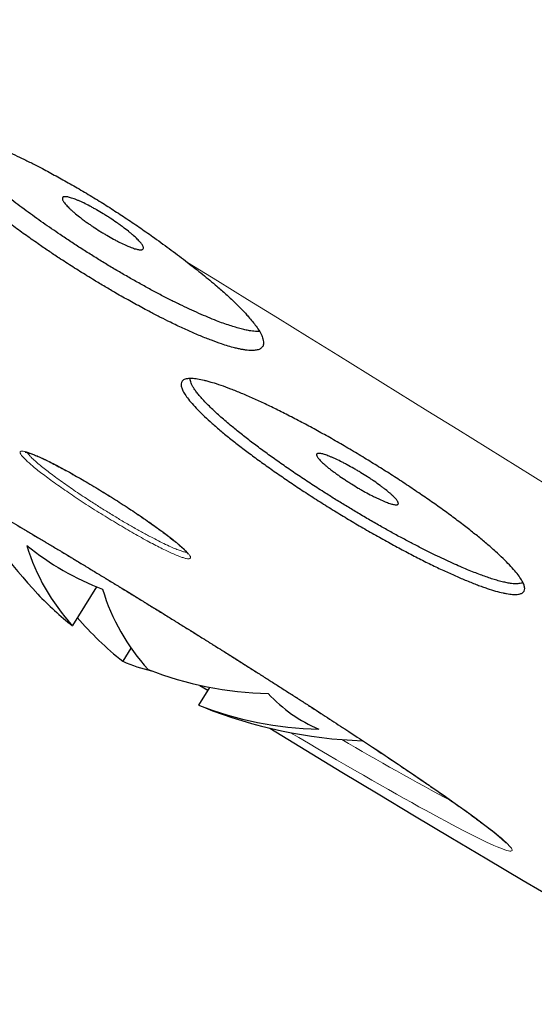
# Model space of a CAD drawing. Header units: millimetres. Extents: x 8 to 587, y 12 to 540.
# Tile 155 of 256: x 461.69 to 467.08, y 178.59 to 188.89. Entities that reach past the tile are written whole.
import ezdxf

# ---------------------------------------------------------------- set-up
doc = ezdxf.new("R2010")
doc.units = ezdxf.units.MM

msp = doc.modelspace()

# ---------------------------------------------------------------- linework, layer by layer
at = {"color": 7, "linetype": 'Continuous', "lineweight": 30}
for p, q in [((462.492, 182.957), (462.24, 182.551)), ((462.853, 182.315), (462.768, 182.178)), ((463.676, 181.905), (463.562, 181.72)), ((463.575, 181.925), (463.657, 181.875)), ((463.562, 181.72), (463.609, 181.7))]:
    msp.add_line(p, q, dxfattribs=at)
at = {"color": 252, "linetype": 'Continuous', "lineweight": 0, "flags": 128}
for points in [[(463.444, 186.351), (463.759, 186.158), (464.073, 185.964), (464.388, 185.77), (464.703, 185.575), (465.018, 185.381), (465.332, 185.186), (465.647, 184.991), (465.961, 184.796), (466.275, 184.601), (466.589, 184.406), (466.903, 184.211), (467.216, 184.016), (467.528, 183.821), (467.841, 183.626), (468.152, 183.431), (468.463, 183.236)], [(461.647, 183.61), (461.75, 183.55), (461.854, 183.488), (461.958, 183.425), (462.064, 183.362), (462.171, 183.298), (462.279, 183.233), (462.388, 183.167), (462.497, 183.101), (462.607, 183.034), (462.717, 182.967), (462.828, 182.9), (462.939, 182.832), (463.05, 182.763), (463.161, 182.695), (463.272, 182.626), (463.383, 182.557), (463.494, 182.488), (463.604, 182.42), (463.714, 182.351), (463.824, 182.282), (463.933, 182.214), (464.041, 182.145), (464.148, 182.077), (464.255, 182.01), (464.36, 181.943), (464.464, 181.876), (464.567, 181.81), (464.669, 181.745), (464.77, 181.68), (464.869, 181.616), (464.966, 181.553), (465.062, 181.49), (465.156, 181.429), (465.248, 181.368), (465.338, 181.309), (465.427, 181.25), (465.513, 181.193), (465.597, 181.137), (465.679, 181.082), (465.759, 181.028), (465.836, 180.975), (465.911, 180.924), (465.983, 180.875), (466.053, 180.826), (466.121, 180.78), (466.185, 180.735), (466.247, 180.691), (466.306, 180.649), (466.362, 180.609), (466.415, 180.57), (466.466, 180.533), (466.513, 180.498), (466.557, 180.465), (466.599, 180.433), (466.637, 180.403), (466.672, 180.376), (466.704, 180.35), (466.732, 180.326), (466.758, 180.304), (466.78, 180.283), (466.799, 180.265), (466.814, 180.249), (466.827, 180.235), (466.836, 180.223), (466.841, 180.213), (466.844, 180.205), (466.843, 180.199), (466.838, 180.195), (466.831, 180.193), (466.82, 180.193), (466.806, 180.196), (466.788, 180.2), (466.767, 180.206), (466.743, 180.215), (466.716, 180.225), (466.686, 180.238), (466.652, 180.252), (466.615, 180.269), (466.575, 180.287), (466.532, 180.308), (466.486, 180.33), (466.437, 180.355), (466.385, 180.381), (466.33, 180.409), (466.272, 180.439), (466.211, 180.471), (466.148, 180.505), (466.082, 180.54), (466.013, 180.577), (465.942, 180.616), (465.868, 180.657), (465.792, 180.699), (465.713, 180.743), (465.632, 180.789), (465.549, 180.836), (465.463, 180.884), (465.376, 180.934), (465.286, 180.985), (465.195, 181.038), (465.101, 181.092), (465.006, 181.147), (464.91, 181.204), (464.811, 181.261), (464.711, 181.32), (464.61, 181.38), (464.523, 181.431)]]:
    msp.add_lwpolyline(points, dxfattribs=at)
at = {"color": 7, "linetype": 'Continuous', "lineweight": 30}
for centre, radius, start, end in [((465.442, 186.244), 4.9, 208.4797, 223.3661), ((463.64, 185.722), 2.994, 231.1944, 248.7931), ((463.836, 184.013), 2.164, 196.7585, 222.5101), ((464.602, 183.54), 2.134, 196.5736, 222.695), ((464.262, 185.128), 3.276, 223.3529, 231.8982), ((464.798, 184.766), 3.289, 220.3699, 231.8845), ((463.445, 183.72), 1.684, 246.3098, 257.0649), ((464.348, 185.389), 3.548, 248.2621, 269.0793), ((465.401, 182.853), 1.502, 222.3708, 247.21), ((464.873, 185.001), 3.533, 248.2175, 269.1239), ((465.442, 186.244), 4.9, 248.0263, 268.0786), ((583.168, 376.603), 228.478, 238.65207, 245.7479)]:
    msp.add_arc(centre, radius, start, end, dxfattribs=at)
at = {"color": 252, "linetype": 'Continuous', "lineweight": 0}
msp.add_arc((481.668, 209.692), 32.842, 239.6215, 241.9267, dxfattribs=at)
for points, knots in [([(436.363, 210.51), (436.368, 210.517), (436.379, 210.532), (436.41, 210.548), (436.454, 210.557), (436.51, 210.559), (436.577, 210.553), (436.656, 210.541), (436.745, 210.521), (436.846, 210.494), (436.956, 210.461), (437.073, 210.422), (437.196, 210.378), (437.329, 210.328), (437.472, 210.272), (437.625, 210.21), (437.786, 210.142), (437.963, 210.066), (438.157, 209.98), (438.367, 209.884), (438.589, 209.782), (438.822, 209.672), (439.065, 209.555), (439.32, 209.431), (439.586, 209.3), (439.862, 209.162), (440.149, 209.018), (440.445, 208.867), (440.749, 208.711), (441.061, 208.549), (441.383, 208.381), (441.707, 208.21), (442.031, 208.039), (442.355, 207.866), (442.686, 207.688), (443.026, 207.505), (443.374, 207.317), (443.729, 207.123), (444.104, 206.918), (444.499, 206.701), (444.916, 206.471), (445.341, 206.235), (445.775, 205.993), (446.217, 205.746), (446.668, 205.493), (447.127, 205.234), (447.593, 204.97), (448.068, 204.701), (448.547, 204.428), (449.03, 204.152), (449.517, 203.873), (450.012, 203.589), (450.5, 203.307), (450.982, 203.029), (451.456, 202.754), (451.936, 202.475), (452.421, 202.193), (452.911, 201.907), (453.405, 201.618), (453.921, 201.315), (454.458, 200.999), (455.018, 200.67), (455.582, 200.336), (456.151, 200), (456.724, 199.659), (457.302, 199.316), (457.884, 198.969), (458.47, 198.619), (459.06, 198.266), (459.649, 197.913), (460.238, 197.559), (460.826, 197.205), (461.418, 196.848), (461.996, 196.498), (462.563, 196.155), (463.116, 195.82), (463.67, 195.483), (464.227, 195.144), (464.784, 194.804), (465.343, 194.463), (465.921, 194.109), (466.518, 193.743), (467.135, 193.364), (467.752, 192.984), (468.37, 192.603), (468.987, 192.222), (469.604, 191.84), (470.221, 191.458), (470.837, 191.075), (471.452, 190.693), (472.062, 190.313), (472.667, 189.935), (473.267, 189.559), (473.865, 189.185), (474.446, 188.82), (475.01, 188.465), (475.558, 188.12), (476.103, 187.775), (476.646, 187.432), (477.186, 187.09), (477.724, 186.749), (478.276, 186.397), (478.843, 186.036), (479.423, 185.666), (480, 185.297), (480.571, 184.931), (481.139, 184.566), (481.701, 184.204), (482.259, 183.845), (482.811, 183.488), (483.357, 183.134), (483.895, 182.784), (484.424, 182.44), (484.944, 182.101), (485.458, 181.765), (485.953, 181.441), (486.43, 181.127), (486.888, 180.825), (487.341, 180.526), (487.788, 180.231), (488.229, 179.938), (488.663, 179.649), (489.106, 179.354), (489.556, 179.053), (490.011, 178.747), (490.459, 178.446), (490.898, 178.15), (491.329, 177.858), (491.751, 177.571), (492.165, 177.289), (492.569, 177.011), (492.964, 176.74), (493.348, 176.475), (493.72, 176.216), (494.081, 175.965), (494.433, 175.719), (494.766, 175.484), (495.082, 175.261), (495.382, 175.048), (495.673, 174.84), (495.956, 174.637), (496.231, 174.438), (496.496, 174.245), (496.762, 174.051), (497.026, 173.856), (497.287, 173.662), (497.538, 173.474), (497.778, 173.292), (498.007, 173.117), (498.224, 172.949), (498.431, 172.787), (498.626, 172.632), (498.809, 172.484), (498.981, 172.344), (499.14, 172.211), (499.286, 172.085), (499.422, 171.967), (499.543, 171.858), (499.651, 171.758), (499.746, 171.666), (499.832, 171.581), (499.908, 171.501), (499.974, 171.427), (500.03, 171.36), (500.078, 171.296), (500.116, 171.237), (500.144, 171.184), (500.16, 171.137), (500.163, 171.099), (500.159, 171.075), (500.151, 171.065), (500.15, 171.064)], [0, 0, 0, 0, 0.0050346, 0.0111946, 0.0173545, 0.0235144, 0.0296743, 0.0357242, 0.0417741, 0.0478241, 0.053874, 0.0594739, 0.0650739, 0.0706738, 0.0762737, 0.0818737, 0.0874736, 0.0930735, 0.0992335, 0.1053934, 0.1115533, 0.1177132, 0.1238731, 0.130033, 0.136193, 0.1423529, 0.1485128, 0.1546727, 0.1607226, 0.1667725, 0.1728225, 0.1788724, 0.1844723, 0.1900723, 0.1956722, 0.2012721, 0.2068721, 0.212472, 0.2180719, 0.2242319, 0.2303918, 0.2365517, 0.2427116, 0.2488715, 0.2550314, 0.2611914, 0.2673513, 0.2735112, 0.2796711, 0.285721, 0.2917709, 0.2978209, 0.3038708, 0.3094707, 0.3150707, 0.3206706, 0.3262705, 0.3318705, 0.3374704, 0.3430703, 0.3492303, 0.3553902, 0.3615501, 0.36771, 0.3738699, 0.3800298, 0.3861898, 0.3923497, 0.3985096, 0.4046695, 0.4107194, 0.4167693, 0.4228193, 0.4288692, 0.4344691, 0.4400691, 0.445669, 0.4512689, 0.4568689, 0.4624688, 0.4680687, 0.4742287, 0.4803886, 0.4865485, 0.4927084, 0.4988683, 0.5050282, 0.5111882, 0.5173481, 0.523508, 0.5296679, 0.5357178, 0.5417677, 0.5478177, 0.5538676, 0.5594675, 0.5650675, 0.5706674, 0.5762673, 0.5818673, 0.5874672, 0.5930671, 0.5992271, 0.605387, 0.6115469, 0.6177068, 0.6238667, 0.6300266, 0.6361866, 0.6423465, 0.6485064, 0.6546663, 0.6607162, 0.6667661, 0.6728161, 0.678866, 0.6844659, 0.6900659, 0.6956658, 0.7012657, 0.7068657, 0.7124656, 0.7180655, 0.7242255, 0.7303854, 0.7365453, 0.7427052, 0.7488651, 0.755025, 0.761185, 0.7673449, 0.7735048, 0.7796647, 0.7857146, 0.7917645, 0.7978145, 0.8038644, 0.8094643, 0.8150643, 0.8206642, 0.8262641, 0.8318641, 0.837464, 0.8430639, 0.8492239, 0.8553838, 0.8615437, 0.8677036, 0.8738635, 0.8800234, 0.8861834, 0.8923433, 0.8985032, 0.9046631, 0.910713, 0.9167629, 0.9228129, 0.9288628, 0.9344627, 0.9400627, 0.9456626, 0.9512625, 0.9568625, 0.9624624, 0.9680623, 0.9742223, 0.9803822, 0.9865421, 0.992702, 0.9988619, 1, 1, 1, 1]), ([(500.071, 170.936), (500.072, 170.937), (500.082, 170.947), (500.085, 170.978), (500.077, 171.029), (500.048, 171.093), (500, 171.169), (499.932, 171.257), (499.845, 171.357), (499.739, 171.469), (499.613, 171.592), (499.469, 171.727), (499.305, 171.873), (499.123, 172.031), (498.922, 172.2), (498.703, 172.38), (498.466, 172.57), (498.213, 172.769), (497.943, 172.978), (497.657, 173.197), (497.351, 173.428), (497.025, 173.671), (496.68, 173.926), (496.317, 174.191), (495.937, 174.466), (495.54, 174.751), (495.127, 175.046), (494.697, 175.35), (494.252, 175.663), (493.791, 175.985), (493.314, 176.316), (492.823, 176.655), (492.319, 177.001), (491.804, 177.353), (491.279, 177.711), (490.74, 178.076), (490.183, 178.451), (489.61, 178.836), (489.02, 179.231), (488.418, 179.633), (487.803, 180.041), (487.176, 180.456), (486.537, 180.877), (485.888, 181.304), (485.228, 181.736), (484.559, 182.174), (483.88, 182.616), (483.191, 183.063), (482.497, 183.512), (481.799, 183.963), (481.097, 184.415), (480.388, 184.871), (479.666, 185.333), (478.933, 185.801), (478.188, 186.276), (477.437, 186.753), (476.681, 187.233), (475.919, 187.714), (475.153, 188.198), (474.383, 188.682), (473.609, 189.168), (472.833, 189.654), (472.055, 190.141), (471.273, 190.628), (470.495, 191.112), (469.72, 191.593), (468.948, 192.07), (468.177, 192.547), (467.4, 193.025), (466.618, 193.506), (465.832, 193.988), (465.047, 194.468), (464.264, 194.946), (463.484, 195.421), (462.706, 195.893), (461.933, 196.362), (461.163, 196.827), (460.399, 197.287), (459.639, 197.744), (458.884, 198.197), (458.14, 198.642), (457.406, 199.08), (456.683, 199.51), (455.966, 199.935), (455.252, 200.358), (454.54, 200.777), (453.832, 201.193), (453.133, 201.603), (452.443, 202.006), (451.763, 202.402), (451.092, 202.792), (450.654, 203.045), (450.435, 203.172)], [0, 0, 0, 0, 0.001051, 0.012113, 0.023174, 0.034461, 0.045747, 0.057034, 0.068321, 0.079608, 0.090895, 0.102182, 0.113444, 0.124706, 0.135968, 0.147231, 0.158493, 0.169554, 0.180615, 0.191676, 0.202737, 0.214024, 0.225311, 0.236598, 0.247885, 0.259172, 0.270458, 0.281745, 0.293008, 0.30427, 0.315532, 0.326794, 0.338056, 0.349118, 0.360179, 0.37124, 0.382301, 0.393588, 0.404875, 0.416162, 0.427448, 0.438735, 0.450022, 0.461309, 0.472571, 0.483833, 0.495096, 0.506358, 0.51762, 0.528681, 0.539742, 0.550804, 0.561865, 0.573152, 0.584438, 0.595725, 0.607012, 0.618299, 0.629586, 0.640873, 0.652135, 0.663397, 0.674659, 0.685922, 0.697184, 0.708245, 0.719306, 0.730367, 0.741428, 0.752715, 0.764002, 0.775289, 0.786576, 0.797863, 0.809149, 0.820436, 0.831699, 0.842961, 0.854223, 0.865485, 0.876747, 0.887809, 0.89887, 0.909931, 0.920992, 0.932279, 0.943566, 0.954853, 0.966139, 0.977426, 0.988713, 1, 1, 1, 1]), ([(461.715, 184.377), (461.723, 184.377), (461.737, 184.375), (461.769, 184.366), (461.809, 184.353), (461.856, 184.333), (461.91, 184.309), (461.971, 184.281), (462.037, 184.247), (462.109, 184.209), (462.186, 184.168), (462.266, 184.123), (462.349, 184.075), (462.435, 184.025), (462.523, 183.972), (462.61, 183.919), (462.698, 183.864), (462.784, 183.808), (462.869, 183.753), (462.95, 183.698), (463.028, 183.645), (463.102, 183.593), (463.171, 183.543), (463.235, 183.495), (463.292, 183.451), (463.342, 183.411), (463.385, 183.374), (463.42, 183.341), (463.447, 183.313), (463.466, 183.29), (463.477, 183.272), (463.478, 183.259), (463.472, 183.251), (463.456, 183.249), (463.433, 183.252), (463.401, 183.261), (463.361, 183.275), (463.314, 183.294), (463.259, 183.318), (463.199, 183.347), (463.132, 183.381), (463.06, 183.418), (462.984, 183.46), (462.904, 183.504), (462.821, 183.552), (462.735, 183.602), (462.648, 183.655), (462.56, 183.709), (462.473, 183.763), (462.386, 183.819), (462.301, 183.874), (462.22, 183.929), (462.142, 183.983), (462.068, 184.035), (461.999, 184.085), (461.936, 184.132), (461.879, 184.176), (461.829, 184.216), (461.786, 184.253), (461.751, 184.286), (461.723, 184.314), (461.704, 184.337), (461.694, 184.355), (461.692, 184.368), (461.698, 184.376), (461.71, 184.377), (461.715, 184.377)], [0, 0, 0, 0, 0.015575, 0.031079, 0.04666, 0.062464, 0.078118, 0.093663, 0.109236, 0.124972, 0.140667, 0.156241, 0.171818, 0.187521, 0.203202, 0.218765, 0.23433, 0.250017, 0.2657, 0.281253, 0.296802, 0.312475, 0.328213, 0.343774, 0.359298, 0.374924, 0.390753, 0.40634, 0.421836, 0.437388, 0.45328, 0.468893, 0.484381, 0.499892, 0.515814, 0.53147, 0.547019, 0.562614, 0.578387, 0.593941, 0.609444, 0.625062, 0.640786, 0.656314, 0.671833, 0.687533, 0.703258, 0.718788, 0.73432, 0.750054, 0.765751, 0.781286, 0.796844, 0.812605, 0.828198, 0.843703, 0.859282, 0.875097, 0.890601, 0.906077, 0.921676, 0.937552, 0.953055, 0.96853, 0.984127, 1, 1, 1, 1]), ([(461.77, 184.362), (461.771, 184.359), (461.774, 184.351), (461.791, 184.332), (461.816, 184.305), (461.849, 184.274), (461.891, 184.238), (461.942, 184.196), (462, 184.151), (462.064, 184.104), (462.131, 184.055), (462.201, 184.006), (462.273, 183.956), (462.347, 183.907), (462.431, 183.852), (462.529, 183.789), (462.639, 183.721), (462.731, 183.665), (462.804, 183.622), (462.858, 183.591), (462.911, 183.561), (462.963, 183.531), (463.014, 183.504), (463.074, 183.472), (463.143, 183.436), (463.219, 183.398), (463.283, 183.369), (463.337, 183.347), (463.372, 183.334), (463.397, 183.326), (463.413, 183.322), (463.427, 183.319), (463.433, 183.319), (463.436, 183.319)], [0, 0, 0, 0, 0.018281, 0.0532689, 0.0884087, 0.1237005, 0.1591444, 0.1975075, 0.2349799, 0.271562, 0.3072543, 0.3420575, 0.3759722, 0.4089991, 0.4411389, 0.487387, 0.5339171, 0.5807318, 0.6042594, 0.6278592, 0.6515316, 0.6752767, 0.699095, 0.7229867, 0.7631641, 0.8060834, 0.8517453, 0.8878034, 0.925406, 0.9447935, 0.9645676, 0.9847284, 1, 1, 1, 1])]:
    msp.add_open_spline(points, degree=3, knots=knots, dxfattribs=at)
at = {"color": 7, "linetype": 'Continuous', "lineweight": 30}
for points, knots in [([(500.072, 170.936), (500.074, 170.94), (500.078, 170.947), (500.082, 170.956), (500.086, 170.966), (500.088, 170.974), (500.09, 170.982), (500.091, 170.989), (500.092, 170.995), (500.093, 171.001), (500.093, 171.005), (500.093, 171.009), (500.093, 171.012), (500.093, 171.017), (500.092, 171.023), (500.091, 171.031), (500.09, 171.039), (500.088, 171.049), (500.086, 171.059), (500.083, 171.069), (500.079, 171.078), (500.076, 171.087), (500.073, 171.095), (500.07, 171.102), (500.067, 171.109), (500.064, 171.115), (500.061, 171.122), (500.057, 171.13), (500.051, 171.14), (500.045, 171.152), (500.037, 171.165), (500.023, 171.189), (500.006, 171.213), (499.987, 171.24), (499.975, 171.256), (499.962, 171.272), (499.95, 171.288), (499.939, 171.302), (499.928, 171.316), (499.917, 171.328), (499.906, 171.341), (499.894, 171.355), (499.881, 171.37), (499.867, 171.386), (499.843, 171.413), (499.809, 171.45), (499.758, 171.503), (499.7, 171.562), (499.635, 171.626), (499.555, 171.702), (499.456, 171.793), (499.336, 171.901), (499.206, 172.015), (499.066, 172.135), (498.915, 172.261), (498.757, 172.391), (498.593, 172.523), (498.424, 172.659), (498.245, 172.8), (498.058, 172.946), (497.86, 173.098), (497.653, 173.256), (497.435, 173.421), (497.208, 173.591), (496.973, 173.766), (496.728, 173.946), (496.475, 174.132), (496.205, 174.329), (495.916, 174.537), (495.609, 174.759), (495.291, 174.986), (494.963, 175.219), (494.625, 175.457), (494.277, 175.702), (493.92, 175.951), (493.553, 176.207), (493.177, 176.467), (492.794, 176.732), (492.404, 176.999), (492.008, 177.27), (491.604, 177.546), (491.201, 177.82), (490.801, 178.091), (490.405, 178.358), (490.002, 178.63), (489.592, 178.905), (489.176, 179.183), (488.754, 179.465), (488.31, 179.76), (487.846, 180.069), (487.36, 180.391), (486.867, 180.716), (486.367, 181.046), (485.86, 181.379), (485.347, 181.715), (484.827, 182.055), (484.301, 182.398), (483.769, 182.744), (483.235, 183.091), (482.698, 183.438), (482.16, 183.786), (481.617, 184.137), (481.082, 184.481), (480.557, 184.818), (480.041, 185.149), (479.523, 185.481), (479, 185.814), (478.474, 186.149), (477.946, 186.486), (477.396, 186.835), (476.826, 187.197), (476.234, 187.571), (475.64, 187.946), (475.043, 188.323), (474.443, 188.7), (473.841, 189.078), (473.237, 189.457), (472.632, 189.836), (472.024, 190.215), (471.419, 190.593), (470.816, 190.968), (470.216, 191.341), (469.615, 191.713), (469.029, 192.076), (468.457, 192.429), (467.9, 192.773), (467.343, 193.116), (466.786, 193.458), (466.23, 193.799), (465.675, 194.14), (465.101, 194.49), (464.511, 194.851), (463.903, 195.221), (463.296, 195.59), (462.692, 195.957), (462.09, 196.322), (461.49, 196.685), (460.892, 197.046), (460.297, 197.404), (459.705, 197.76), (459.12, 198.111), (458.541, 198.457), (457.969, 198.799), (457.401, 199.137), (456.851, 199.465), (456.319, 199.781), (455.804, 200.086), (455.292, 200.388), (454.785, 200.688), (454.282, 200.984), (453.783, 201.277), (453.272, 201.576), (452.75, 201.882), (452.217, 202.193), (451.69, 202.499), (451.169, 202.802), (450.654, 203.1), (450.146, 203.393), (449.644, 203.681), (449.15, 203.965), (448.662, 204.244), (448.185, 204.516), (447.717, 204.782), (447.26, 205.041), (446.81, 205.295), (446.379, 205.537), (445.965, 205.769), (445.57, 205.99), (445.181, 206.206), (444.799, 206.417), (444.425, 206.624), (444.057, 206.826), (443.686, 207.029), (443.31, 207.234), (442.932, 207.438), (442.563, 207.637), (442.204, 207.829), (441.854, 208.015), (441.514, 208.195), (441.184, 208.368), (440.864, 208.534), (440.554, 208.694), (440.256, 208.847), (439.969, 208.992), (439.695, 209.129), (439.431, 209.26), (439.18, 209.383), (438.942, 209.498), (438.716, 209.606), (438.501, 209.707), (438.295, 209.802), (438.099, 209.89), (437.916, 209.971), (437.747, 210.044), (437.589, 210.11), (437.441, 210.171), (437.301, 210.225), (437.193, 210.266), (437.11, 210.296), (437.051, 210.316), (436.994, 210.336), (436.949, 210.35), (436.914, 210.361), (436.89, 210.369), (436.865, 210.376), (436.841, 210.384), (436.817, 210.39), (436.794, 210.397), (436.773, 210.403), (436.753, 210.408), (436.735, 210.413), (436.718, 210.417), (436.702, 210.421), (436.685, 210.425), (436.668, 210.428), (436.649, 210.433), (436.626, 210.437), (436.601, 210.442), (436.576, 210.446), (436.554, 210.449), (436.535, 210.452), (436.518, 210.453), (436.503, 210.455), (436.491, 210.455), (436.481, 210.456), (436.472, 210.456), (436.465, 210.456), (436.457, 210.457), (436.45, 210.456), (436.441, 210.456), (436.432, 210.456), (436.422, 210.455), (436.411, 210.454), (436.401, 210.453), (436.392, 210.451), (436.383, 210.45), (436.376, 210.448), (436.369, 210.446), (436.364, 210.444), (436.36, 210.443), (436.356, 210.442), (436.353, 210.441), (436.349, 210.439), (436.345, 210.437), (436.339, 210.435), (436.333, 210.431), (436.327, 210.428), (436.32, 210.423), (436.313, 210.417), (436.305, 210.411), (436.298, 210.403), (436.291, 210.394), (436.286, 210.387), (436.284, 210.383)], [0, 0, 0, 0, 0.001226, 0.002412, 0.003501, 0.004492, 0.005386, 0.006181, 0.006879, 0.007534, 0.008071, 0.008495, 0.008908, 0.009352, 0.010217, 0.011178, 0.012234, 0.013386, 0.014629, 0.01584, 0.016946, 0.017947, 0.018844, 0.019636, 0.020312, 0.020978, 0.021716, 0.022527, 0.023663, 0.024915, 0.02627, 0.027634, 0.031872, 0.033368, 0.034852, 0.036266, 0.037594, 0.038835, 0.039888, 0.040884, 0.041921, 0.04302, 0.044178, 0.045398, 0.046664, 0.050148, 0.053626, 0.057724, 0.061757, 0.065763, 0.071558, 0.077352, 0.083146, 0.08894, 0.094734, 0.100528, 0.105991, 0.111453, 0.116916, 0.122379, 0.127842, 0.133404, 0.138966, 0.144528, 0.15009, 0.155652, 0.161214, 0.166776, 0.172894, 0.179012, 0.18513, 0.191248, 0.197366, 0.203484, 0.209602, 0.21572, 0.221838, 0.227956, 0.233965, 0.239974, 0.245983, 0.251991, 0.257553, 0.263115, 0.268677, 0.274239, 0.2798, 0.285362, 0.290924, 0.297042, 0.30316, 0.309278, 0.315396, 0.321514, 0.327632, 0.33375, 0.339868, 0.345986, 0.352103, 0.358112, 0.364121, 0.37013, 0.376138, 0.3817, 0.387262, 0.392824, 0.398385, 0.403947, 0.409509, 0.415071, 0.421188, 0.427306, 0.433424, 0.439542, 0.44566, 0.451778, 0.457896, 0.464014, 0.470132, 0.47625, 0.482258, 0.488267, 0.494276, 0.500284, 0.505846, 0.511408, 0.51697, 0.522531, 0.528093, 0.533655, 0.539217, 0.545335, 0.551452, 0.55757, 0.563688, 0.569806, 0.575924, 0.582042, 0.58816, 0.594278, 0.600396, 0.606404, 0.612413, 0.618422, 0.62443, 0.629992, 0.635554, 0.641116, 0.646678, 0.652239, 0.657801, 0.663363, 0.669481, 0.675599, 0.681717, 0.687835, 0.693953, 0.700071, 0.706189, 0.712307, 0.718424, 0.724542, 0.730551, 0.73656, 0.742569, 0.748577, 0.754139, 0.759701, 0.765263, 0.770825, 0.776387, 0.781948, 0.78751, 0.793628, 0.799746, 0.805865, 0.811983, 0.818101, 0.824219, 0.830337, 0.836455, 0.842573, 0.848691, 0.8547, 0.860709, 0.866718, 0.872727, 0.878521, 0.884315, 0.890109, 0.895902, 0.901696, 0.90749, 0.912953, 0.918416, 0.923879, 0.929342, 0.934806, 0.937531, 0.940257, 0.942983, 0.945725, 0.946984, 0.948263, 0.949562, 0.950881, 0.95222, 0.953541, 0.954791, 0.955969, 0.957076, 0.958111, 0.959109, 0.960161, 0.961275, 0.962449, 0.96416, 0.965947, 0.967791, 0.969691, 0.971081, 0.972487, 0.973793, 0.974971, 0.975808, 0.976566, 0.977245, 0.977905, 0.978664, 0.979512, 0.980449, 0.981475, 0.98259, 0.983749, 0.984836, 0.985825, 0.986738, 0.987576, 0.988339, 0.98878, 0.989191, 0.989596, 0.990086, 0.990668, 0.991344, 0.992113, 0.992975, 0.99393, 0.994979, 0.996099, 0.99731, 0.99861, 1, 1, 1, 1]), ([(463.444, 186.351), (463.471, 186.33), (463.526, 186.288), (463.605, 186.225), (463.68, 186.163), (463.763, 186.093), (463.85, 186.016), (463.931, 185.94), (463.998, 185.874), (464.046, 185.824), (464.089, 185.776), (464.127, 185.731), (464.168, 185.678), (464.203, 185.625), (464.225, 185.582), (464.237, 185.547), (464.242, 185.52), (464.242, 185.49), (464.232, 185.469), (464.218, 185.454), (464.203, 185.444), (464.186, 185.437), (464.159, 185.431), (464.118, 185.428), (464.066, 185.432), (464.018, 185.439), (463.98, 185.447), (463.932, 185.458), (463.873, 185.474), (463.794, 185.5), (463.715, 185.528), (463.64, 185.557), (463.581, 185.581), (463.502, 185.615), (463.398, 185.661), (463.278, 185.718), (463.164, 185.775), (463.069, 185.824), (462.962, 185.881), (462.841, 185.947), (462.707, 186.023), (462.582, 186.096), (462.481, 186.157), (462.368, 186.226), (462.245, 186.303), (462.11, 186.39), (461.989, 186.471), (461.893, 186.537), (461.788, 186.61), (461.675, 186.691), (461.555, 186.779), (461.45, 186.859), (461.369, 186.923), (461.283, 186.993), (461.192, 187.068), (461.1, 187.148), (461.023, 187.219), (460.966, 187.273), (460.913, 187.325), (460.866, 187.375), (460.814, 187.434), (460.765, 187.495), (460.73, 187.545), (460.706, 187.586), (460.69, 187.619), (460.677, 187.657), (460.675, 187.685), (460.679, 187.707), (460.685, 187.722), (460.694, 187.734), (460.711, 187.747), (460.74, 187.759), (460.779, 187.764), (460.816, 187.764), (460.848, 187.761), (460.888, 187.756), (460.937, 187.747), (461.006, 187.73), (461.075, 187.709), (461.143, 187.686), (461.196, 187.667), (461.253, 187.646), (461.314, 187.621), (461.379, 187.594), (461.447, 187.565), (461.494, 187.543), (461.517, 187.532)], [0, 0, 0, 0, 0.010873, 0.02178, 0.032757, 0.043769, 0.059865, 0.076072, 0.088387, 0.100752, 0.109068, 0.121198, 0.133375, 0.14983, 0.166521, 0.174906, 0.187112, 0.199365, 0.215926, 0.224321, 0.23273, 0.241171, 0.249315, 0.26567, 0.282261, 0.290672, 0.299098, 0.307556, 0.319737, 0.331965, 0.348496, 0.356878, 0.365275, 0.373703, 0.389878, 0.406168, 0.418551, 0.430987, 0.439352, 0.455399, 0.471559, 0.483843, 0.496177, 0.504475, 0.520443, 0.536523, 0.548745, 0.561017, 0.569271, 0.585244, 0.601328, 0.613551, 0.625824, 0.634078, 0.650136, 0.666305, 0.678592, 0.690928, 0.699224, 0.711323, 0.723469, 0.739882, 0.75653, 0.764893, 0.77708, 0.789313, 0.805847, 0.814227, 0.822623, 0.831049, 0.839193, 0.855549, 0.872141, 0.880552, 0.888978, 0.897435, 0.909637, 0.921886, 0.938445, 0.946841, 0.955252, 0.963694, 0.972731, 0.981787, 0.990884, 1, 1, 1, 1]), ([(461.517, 187.532), (461.549, 187.518), (461.613, 187.488), (461.713, 187.439), (461.818, 187.388), (461.913, 187.339), (461.997, 187.294), (462.069, 187.255), (462.142, 187.215), (462.217, 187.173), (462.292, 187.13), (462.368, 187.085), (462.445, 187.039), (462.521, 186.993), (462.595, 186.947), (462.667, 186.9), (462.74, 186.853), (462.812, 186.805), (462.885, 186.757), (462.957, 186.707), (463.029, 186.657), (463.106, 186.602), (463.189, 186.543), (463.276, 186.479), (463.361, 186.415), (463.416, 186.373), (463.444, 186.351)], [0, 0, 0, 0, 0.054632, 0.109477, 0.164982, 0.220713, 0.256985, 0.293321, 0.329849, 0.366443, 0.403786, 0.441199, 0.478826, 0.516524, 0.552329, 0.588197, 0.624251, 0.660369, 0.697208, 0.734113, 0.77122, 0.808395, 0.855938, 0.903622, 0.951738, 1, 1, 1, 1]), ([(464.198, 185.629), (464.189, 185.629), (464.164, 185.627), (464.116, 185.632), (464.06, 185.643), (464.007, 185.655), (463.95, 185.671), (463.888, 185.69), (463.821, 185.713), (463.745, 185.742), (463.66, 185.776), (463.565, 185.817), (463.466, 185.862), (463.363, 185.91), (463.257, 185.963), (463.147, 186.02), (463.035, 186.08), (462.921, 186.143), (462.805, 186.208), (462.689, 186.276), (462.572, 186.346), (462.455, 186.419), (462.338, 186.492), (462.224, 186.567), (462.119, 186.637), (462.022, 186.703), (461.933, 186.764), (461.844, 186.828), (461.756, 186.891), (461.669, 186.956), (461.588, 187.017), (461.513, 187.076), (461.444, 187.132), (461.377, 187.187), (461.335, 187.222), (461.314, 187.24)], [0, 0, 0, 0, 0.02308, 0.06582, 0.093675, 0.121618, 0.149677, 0.177825, 0.206176, 0.23462, 0.268567, 0.302176, 0.335942, 0.36905, 0.402309, 0.435982, 0.469316, 0.502804, 0.535633, 0.56861, 0.602073, 0.635197, 0.668474, 0.701092, 0.733857, 0.760275, 0.787202, 0.81421, 0.84218, 0.870241, 0.898843, 0.924029, 0.949285, 0.974607, 1, 1, 1, 1]), ([(462.316, 186.826), (462.297, 186.84), (462.269, 186.863), (462.237, 186.891), (462.207, 186.918), (462.183, 186.943), (462.163, 186.965), (462.148, 186.985), (462.139, 187.002), (462.135, 187.016), (462.136, 187.024), (462.139, 187.031), (462.145, 187.035), (462.155, 187.038), (462.168, 187.038), (462.183, 187.037), (462.201, 187.033), (462.221, 187.028), (462.252, 187.018), (462.288, 187.004), (462.327, 186.987), (462.368, 186.968), (462.412, 186.946), (462.458, 186.921), (462.504, 186.895), (462.552, 186.867), (462.599, 186.837), (462.646, 186.807), (462.692, 186.776), (462.736, 186.745), (462.778, 186.714), (462.818, 186.684), (462.853, 186.655), (462.886, 186.626), (462.915, 186.6), (462.938, 186.576), (462.958, 186.553), (462.973, 186.534), (462.981, 186.517), (462.986, 186.503), (462.984, 186.492), (462.976, 186.486), (462.967, 186.483), (462.956, 186.482), (462.941, 186.483), (462.924, 186.486), (462.897, 186.492), (462.865, 186.503), (462.83, 186.517), (462.791, 186.534), (462.749, 186.553), (462.705, 186.576), (462.66, 186.6), (462.612, 186.627), (462.565, 186.655), (462.517, 186.685), (462.47, 186.715), (462.425, 186.746), (462.389, 186.771), (462.352, 186.798), (462.328, 186.816), (462.316, 186.826)], [0, 0, 0, 0, 0.026493, 0.040089, 0.053784, 0.080372, 0.093865, 0.107552, 0.134292, 0.147863, 0.16163, 0.174979, 0.18842, 0.202154, 0.21599, 0.22933, 0.242862, 0.256493, 0.270324, 0.297023, 0.310577, 0.324334, 0.350814, 0.364258, 0.377901, 0.404194, 0.417541, 0.431084, 0.457301, 0.470608, 0.484108, 0.510392, 0.523731, 0.537262, 0.563726, 0.577156, 0.590778, 0.617459, 0.630999, 0.644734, 0.671574, 0.685197, 0.699017, 0.712368, 0.725813, 0.739551, 0.753392, 0.780149, 0.793733, 0.807519, 0.834069, 0.847548, 0.861227, 0.88757, 0.900943, 0.914513, 0.940739, 0.95405, 0.967556, 0.983692, 1, 1, 1, 1]), ([(463.445, 185.134), (463.46, 185.135), (463.489, 185.138), (463.549, 185.131), (463.608, 185.119), (463.662, 185.105), (463.718, 185.089), (463.795, 185.064), (463.897, 185.027), (463.991, 184.989), (464.071, 184.955), (464.153, 184.919), (464.258, 184.871), (464.392, 184.806), (464.508, 184.747), (464.605, 184.697), (464.702, 184.646), (464.824, 184.58), (464.973, 184.496), (465.1, 184.423), (465.202, 184.362), (465.303, 184.301), (465.428, 184.225), (465.575, 184.132), (465.722, 184.037), (465.864, 183.941), (466.001, 183.847), (466.131, 183.755), (466.256, 183.663), (466.373, 183.573), (466.481, 183.488), (466.58, 183.406), (466.67, 183.327), (466.749, 183.253), (466.817, 183.185), (466.873, 183.123), (466.918, 183.067), (466.95, 183.017), (466.97, 182.974), (466.977, 182.939), (466.972, 182.916), (466.961, 182.901), (466.946, 182.889), (466.92, 182.879), (466.876, 182.875), (466.829, 182.878), (466.785, 182.885), (466.738, 182.895), (466.672, 182.912), (466.597, 182.935), (466.532, 182.958), (466.48, 182.977), (466.425, 182.998), (466.35, 183.028), (466.253, 183.07), (466.127, 183.126), (466.016, 183.179), (465.923, 183.225), (465.83, 183.272), (465.712, 183.334), (465.566, 183.412), (465.441, 183.482), (465.339, 183.54), (465.238, 183.598), (465.113, 183.673), (464.963, 183.764), (464.813, 183.858), (464.666, 183.953), (464.523, 184.048), (464.386, 184.142), (464.252, 184.236), (464.126, 184.328), (464.007, 184.417), (463.897, 184.503), (463.795, 184.587), (463.703, 184.667), (463.622, 184.741), (463.551, 184.81), (463.491, 184.875), (463.444, 184.933), (463.409, 184.984), (463.386, 185.028), (463.376, 185.066), (463.379, 185.092), (463.389, 185.11), (463.402, 185.121), (463.42, 185.13), (463.437, 185.133), (463.445, 185.134)], [0, 0, 0, 0, 0.013263, 0.026618, 0.040263, 0.047137, 0.05401, 0.067274, 0.08063, 0.094278, 0.101154, 0.10803, 0.121246, 0.134555, 0.148156, 0.155009, 0.161862, 0.175002, 0.188235, 0.201757, 0.20857, 0.215383, 0.228468, 0.241643, 0.255106, 0.268668, 0.281741, 0.294905, 0.308353, 0.321899, 0.33501, 0.348211, 0.361695, 0.375278, 0.388458, 0.401729, 0.415286, 0.42894, 0.442193, 0.455537, 0.469169, 0.476036, 0.482904, 0.496199, 0.509587, 0.523266, 0.530157, 0.537049, 0.550339, 0.563721, 0.570561, 0.5774, 0.584291, 0.591181, 0.604419, 0.61775, 0.631374, 0.638239, 0.645103, 0.658266, 0.671522, 0.685068, 0.691893, 0.698718, 0.711817, 0.725006, 0.738483, 0.752061, 0.765132, 0.778294, 0.791742, 0.805288, 0.818382, 0.831567, 0.845035, 0.858602, 0.871758, 0.885006, 0.898537, 0.912167, 0.925399, 0.938721, 0.952331, 0.96604, 0.974471, 0.982925, 0.99145, 1, 1, 1, 1]), ([(463.687, 184.833), (463.67, 184.85), (463.637, 184.882), (463.595, 184.927), (463.561, 184.967), (463.533, 185.003), (463.511, 185.035), (463.494, 185.063), (463.482, 185.089), (463.475, 185.113), (463.472, 185.128), (463.473, 185.135), (463.473, 185.135)], [0, 0, 0, 0, 0.12382, 0.24164, 0.359876, 0.465595, 0.571613, 0.671493, 0.777568, 0.883945, 0.994684, 1, 1, 1, 1]), ([(466.956, 183.002), (466.954, 183.001), (466.947, 182.996), (466.929, 182.992), (466.902, 182.988), (466.872, 182.988), (466.835, 182.991), (466.792, 182.998), (466.74, 183.01), (466.686, 183.024), (466.629, 183.041), (466.572, 183.061), (466.51, 183.083), (466.446, 183.108), (466.375, 183.136), (466.3, 183.168), (466.218, 183.205), (466.131, 183.245), (466.034, 183.291), (465.928, 183.344), (465.815, 183.401), (465.702, 183.461), (465.589, 183.522), (465.473, 183.587), (465.354, 183.655), (465.233, 183.726), (465.115, 183.797), (465, 183.867), (464.878, 183.944), (464.746, 184.029), (464.607, 184.121), (464.471, 184.214), (464.341, 184.305), (464.217, 184.395), (464.101, 184.483), (463.991, 184.568), (463.904, 184.639), (463.835, 184.698), (463.781, 184.745), (463.732, 184.79), (463.702, 184.819), (463.687, 184.833)], [0, 0, 0, 0, 0.006441, 0.030768, 0.052499, 0.074292, 0.094813, 0.120318, 0.144577, 0.168923, 0.190672, 0.212484, 0.233023, 0.254791, 0.276622, 0.29935, 0.322149, 0.346443, 0.370825, 0.399274, 0.427866, 0.454791, 0.481837, 0.507872, 0.536326, 0.564922, 0.591571, 0.618337, 0.644168, 0.677767, 0.711603, 0.74569, 0.780024, 0.813645, 0.847501, 0.881608, 0.915959, 0.936882, 0.957864, 0.978902, 1, 1, 1, 1]), ([(459.52, 184.767), (459.52, 184.767), (459.52, 184.767), (459.523, 184.766), (459.529, 184.764), (459.539, 184.761), (459.553, 184.756), (459.57, 184.75), (459.59, 184.741), (459.614, 184.731), (459.642, 184.719), (459.673, 184.705), (459.707, 184.689), (459.745, 184.671), (459.785, 184.652), (459.829, 184.63), (459.875, 184.607), (459.924, 184.582), (459.976, 184.555), (460.031, 184.526), (460.088, 184.496), (460.148, 184.464), (460.211, 184.43), (460.275, 184.395), (460.343, 184.358), (460.412, 184.32), (460.484, 184.28), (460.558, 184.239), (460.634, 184.196), (460.712, 184.152), (460.792, 184.107), (460.874, 184.06), (460.958, 184.012), (461.023, 183.974), (461.076, 183.944), (461.129, 183.913), (461.204, 183.87), (461.294, 183.817), (461.386, 183.764), (461.479, 183.709), (461.574, 183.653), (461.669, 183.597), (461.766, 183.539), (461.864, 183.481), (461.964, 183.422), (462.064, 183.362), (462.165, 183.302), (462.266, 183.24), (462.369, 183.179), (462.472, 183.116), (462.575, 183.053), (462.679, 182.99), (462.784, 182.926), (462.888, 182.862), (462.993, 182.798), (463.098, 182.733), (463.203, 182.668), (463.308, 182.603), (463.413, 182.538), (463.517, 182.473), (463.622, 182.408), (463.725, 182.343), (463.829, 182.279), (463.932, 182.214), (464.034, 182.149), (464.135, 182.085), (464.236, 182.021), (464.335, 181.958), (464.434, 181.895), (464.532, 181.833), (464.628, 181.771), (464.724, 181.709), (464.818, 181.648), (464.91, 181.588), (465.001, 181.529), (465.091, 181.471), (465.179, 181.413), (465.266, 181.356), (465.35, 181.3), (465.433, 181.245), (465.514, 181.191), (465.593, 181.139), (465.67, 181.087), (465.745, 181.036), (465.818, 180.987), (465.889, 180.939), (465.957, 180.892), (466.023, 180.847), (466.087, 180.803), (466.148, 180.76), (466.206, 180.719), (466.263, 180.679), (466.316, 180.641), (466.367, 180.604), (466.415, 180.569), (466.461, 180.535), (466.503, 180.504), (466.543, 180.474), (466.58, 180.445), (466.614, 180.419), (466.645, 180.395), (466.672, 180.372), (466.697, 180.352), (466.718, 180.334), (466.736, 180.318), (466.75, 180.305), (466.76, 180.295), (466.767, 180.288), (466.771, 180.283), (466.773, 180.281), (466.773, 180.281), (466.773, 180.281)], [0, 0, 0, 0, 0.003467, 0.00926, 0.015652, 0.022622, 0.030122, 0.038082, 0.046424, 0.055072, 0.063959, 0.073031, 0.082246, 0.09157, 0.100978, 0.110452, 0.119978, 0.129544, 0.139143, 0.148768, 0.158415, 0.168079, 0.177758, 0.18745, 0.197151, 0.206862, 0.21658, 0.226304, 0.236033, 0.245768, 0.255506, 0.265249, 0.274994, 0.284742, 0.287625, 0.292764, 0.302516, 0.312271, 0.322027, 0.331785, 0.341544, 0.351304, 0.361065, 0.370828, 0.380591, 0.390355, 0.40012, 0.409885, 0.419651, 0.429418, 0.439185, 0.448952, 0.458719, 0.468487, 0.478255, 0.488023, 0.497791, 0.507559, 0.517328, 0.527096, 0.536864, 0.546632, 0.556399, 0.566167, 0.575934, 0.585701, 0.595467, 0.605233, 0.614998, 0.624763, 0.634527, 0.64429, 0.654053, 0.663814, 0.673574, 0.683333, 0.693091, 0.702847, 0.712601, 0.722354, 0.732104, 0.741852, 0.751597, 0.761339, 0.771077, 0.780811, 0.79054, 0.800264, 0.809982, 0.819692, 0.829394, 0.839086, 0.848766, 0.858431, 0.86808, 0.877707, 0.887309, 0.896879, 0.90641, 0.91589, 0.925307, 0.934641, 0.943868, 0.952952, 0.961848, 0.970494, 0.977966, 0.984982, 0.991467, 0.997374, 1, 1, 1, 1]), ([(461.746, 184.367), (461.746, 184.367), (461.745, 184.367), (461.75, 184.366), (461.761, 184.364), (461.788, 184.357), (461.822, 184.345), (461.866, 184.328), (461.919, 184.304), (461.98, 184.275), (462.046, 184.242), (462.116, 184.205), (462.189, 184.166), (462.265, 184.123), (462.343, 184.079), (462.424, 184.032), (462.505, 183.983), (462.588, 183.932), (462.67, 183.881), (462.752, 183.829), (462.833, 183.776), (462.911, 183.724), (462.987, 183.673), (463.06, 183.622), (463.129, 183.573), (463.193, 183.526), (463.253, 183.481), (463.307, 183.438), (463.354, 183.399), (463.393, 183.364), (463.422, 183.336), (463.437, 183.319), (463.444, 183.309), (463.447, 183.306), (463.448, 183.305), (463.448, 183.305)], [0, 0, 0, 0, 0.0061027, 0.0209147, 0.0511925, 0.0823181, 0.114699, 0.148564, 0.1841541, 0.2197905, 0.2544209, 0.2884327, 0.3217559, 0.3545322, 0.3872924, 0.4201303, 0.452957, 0.4856205, 0.5184289, 0.5513851, 0.5841249, 0.6168417, 0.6499698, 0.6833769, 0.7168335, 0.7506308, 0.7850992, 0.8202139, 0.8559559, 0.8923797, 0.9278241, 0.9620299, 0.9734842, 0.9863784, 1, 1, 1, 1]), ([(464.9, 184.218), (464.893, 184.225), (464.878, 184.237), (464.858, 184.255), (464.84, 184.272), (464.821, 184.293), (464.807, 184.311), (464.799, 184.326), (464.795, 184.338), (464.797, 184.347), (464.805, 184.351), (464.815, 184.353), (464.827, 184.353), (464.842, 184.351), (464.86, 184.347), (464.887, 184.339), (464.919, 184.327), (464.956, 184.312), (464.995, 184.295), (465.037, 184.275), (465.082, 184.252), (465.128, 184.227), (465.176, 184.201), (465.224, 184.173), (465.272, 184.144), (465.32, 184.114), (465.365, 184.084), (465.41, 184.054), (465.452, 184.024), (465.491, 183.995), (465.527, 183.967), (465.559, 183.941), (465.586, 183.916), (465.61, 183.894), (465.629, 183.873), (465.642, 183.856), (465.651, 183.841), (465.654, 183.829), (465.65, 183.821), (465.645, 183.817), (465.636, 183.815), (465.625, 183.815), (465.61, 183.816), (465.588, 183.821), (465.559, 183.83), (465.526, 183.842), (465.491, 183.856), (465.451, 183.874), (465.408, 183.895), (465.364, 183.917), (465.317, 183.942), (465.269, 183.969), (465.221, 183.997), (465.173, 184.026), (465.126, 184.056), (465.08, 184.086), (465.035, 184.116), (464.994, 184.146), (464.962, 184.169), (464.93, 184.194), (464.91, 184.21), (464.9, 184.218)], [0, 0, 0, 0, 0.0132328, 0.026558, 0.0401741, 0.0538904, 0.0805204, 0.094036, 0.107747, 0.1344713, 0.1480352, 0.161796, 0.1751008, 0.1884981, 0.2021878, 0.2159787, 0.2427055, 0.2562734, 0.2700412, 0.2966382, 0.3101404, 0.3238421, 0.3502869, 0.3637114, 0.3773333, 0.4036711, 0.41704, 0.430604, 0.456926, 0.4702855, 0.4838384, 0.5102418, 0.5236417, 0.5372346, 0.5637812, 0.5772538, 0.5909204, 0.6176105, 0.6311566, 0.644899, 0.6582012, 0.6715957, 0.6852819, 0.6990689, 0.7258217, 0.7394024, 0.7531829, 0.7798259, 0.7933515, 0.8070768, 0.8335672, 0.847015, 0.860661, 0.887024, 0.9004061, 0.913984, 0.9403, 0.9536569, 0.9672076, 0.9835161, 1, 1, 1, 1])]:
    msp.add_open_spline(points, degree=3, knots=knots, dxfattribs=at)

doc.saveas('drawing.dxf')
